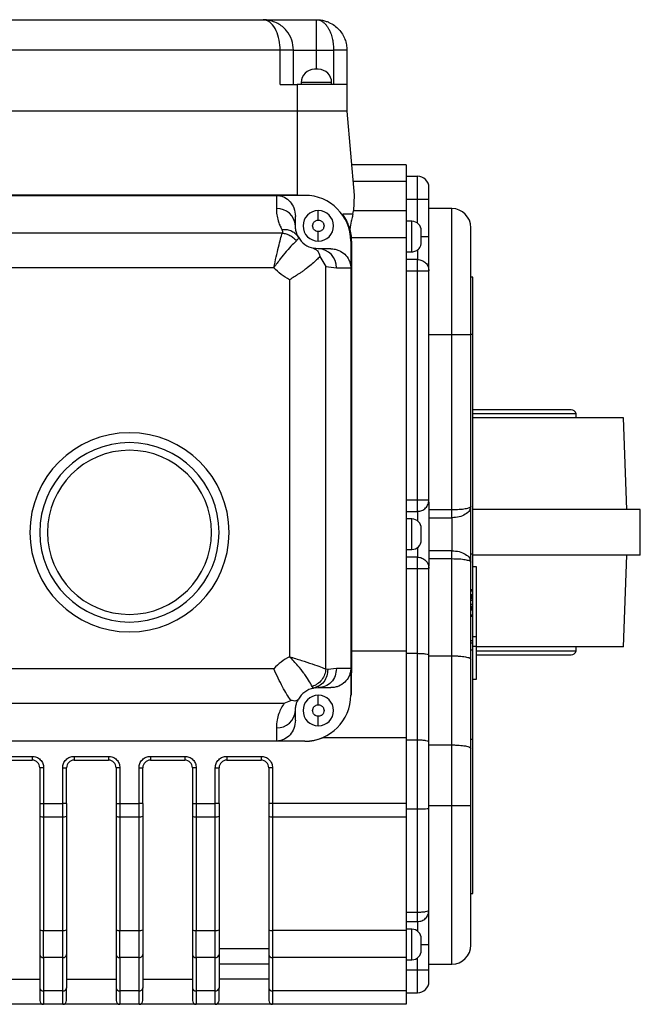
# Model space of a CAD drawing. Header units: millimetres. Extents: x 183 to 1403, y 24 to 1305.
# Tile 2 of 31: x 604 to 767, y 24 to 282. Entities that reach past the tile are written whole.
import ezdxf

# ---------------------------------------------------------------- set-up
doc = ezdxf.new("R2010")
doc.units = ezdxf.units.MM

msp = doc.modelspace()

# ---------------------------------------------------------------- linework, layer by layer
at = {"color": 7, "linetype": 'Continuous', "lineweight": 25}
for p, q in [((598.17, 281.75), (668.19, 281.75)), ((668.68, 281.7), (668.19, 281.75)), ((668.19, 281.75), (669.07, 281.7)), ((669.07, 281.7), (668.68, 281.7)), ((672.68, 273.75), (593.68, 273.75)), ((672.68, 264.75), (672.68, 273.75)), ((676.18, 264.75), (676.18, 273.75)), ((676.18, 273.75), (682.18, 273.75)), ((682.18, 273.75), (686.68, 273.75)), ((686.68, 273.75), (686.68, 264.75)), ((690.18, 273.75), (690.18, 264.75)), ((672.68, 264.75), (677.18, 264.75)), ((677.18, 264.75), (677.18, 257.75)), ((690.18, 264.75), (677.18, 264.75)), ((678.18, 265.25), (678.18, 264.75)), ((686.18, 265.25), (678.18, 265.25)), ((686.18, 264.75), (686.18, 265.25)), ((690.18, 264.75), (690.18, 257.75)), ((677.18, 257.75), (589.18, 257.75)), ((677.18, 257.75), (677.18, 235.77)), ((690.18, 257.75), (677.18, 257.75)), ((690.18, 257.75), (692.11, 235.75)), ((705.68, 243.75), (691.41, 243.75)), ((705.68, 243.75), (705.68, 239.36)), ((705.68, 240.75), (708.68, 240.75)), ((708.68, 234.75), (708.68, 240.75)), ((705.68, 239.36), (691.79, 239.36)), ((705.68, 239.36), (705.68, 231.68)), ((677.18, 235.77), (587.67, 235.77)), ((594.68, 235.72), (671.68, 235.72)), ((671.68, 235.72), (671.68, 232.25)), ((679.18, 235.72), (671.68, 235.72)), ((677.18, 235.77), (679.18, 235.78)), ((679.18, 235.78), (679.18, 235.72)), ((692.11, 235.75), (691.91, 231.68)), ((705.68, 234.75), (708.68, 234.75)), ((708.68, 234.75), (711.68, 234.75)), ((711.68, 224.92), (711.68, 234.75)), ((717.68, 232.25), (711.68, 232.25)), ((676.68, 227.72), (676.68, 230.2)), ((682.68, 229.22), (682.68, 231.72)), ((691.74, 230.75), (689.08, 230.75)), ((691.74, 230.75), (691.91, 231.68)), ((705.68, 231.68), (691.91, 231.68)), ((705.68, 231.68), (705.68, 224.61)), ((707.18, 228.92), (705.68, 228.92)), ((707.18, 220.92), (707.18, 228.92)), ((673.18, 225.82), (592.61, 225.82)), ((677.48, 224.69), (677.13, 225.25)), ((677.13, 225.19), (677.47, 224.75)), ((677.47, 224.75), (677.46, 224.68)), ((682.68, 223.72), (682.68, 226.22)), ((690.98, 226.81), (691.34, 224.61)), ((705.68, 224.61), (691.34, 224.61)), ((705.68, 224.61), (705.68, 116.25)), ((691.18, 223.72), (691.18, 216.72)), ((691.37, 223.72), (691.18, 223.72)), ((691.37, 223.72), (691.37, 116.25)), ((682.68, 221.72), (681.44, 221.85)), ((685.92, 221.72), (682.68, 221.72)), ((683.11, 219.7), (684.65, 217.08)), ((705.68, 220.92), (707.18, 220.92)), ((671.03, 216.76), (595.34, 216.76)), ((684.65, 111.61), (684.65, 217.08)), ((684.65, 217.08), (687.44, 216.72)), ((708.68, 218.92), (705.68, 218.92)), ((708.68, 215.92), (708.68, 218.04)), ((687.44, 216.72), (691.18, 216.72)), ((691.18, 216.72), (691.18, 111.72)), ((705.68, 215.92), (708.68, 215.92)), ((708.68, 155.92), (708.68, 215.92)), ((711.68, 155.92), (711.68, 215.92)), ((723.18, 214.25), (722.68, 214.25)), ((723.18, 199.25), (723.18, 214.25)), ((675.14, 213.61), (675.14, 114.83)), ((711.68, 199.25), (717.68, 199.25)), ((717.68, 153.4), (717.68, 199.25)), ((717.68, 199.25), (722.68, 199.25)), ((722.68, 154.2), (722.68, 199.25)), ((723.18, 199.25), (722.68, 199.25)), ((723.18, 141.83), (723.18, 199.25)), ((748.93, 179.5), (723.18, 179.5)), ((750.28, 178.5), (723.18, 178.5)), ((750.28, 177.42), (750.28, 178.5)), ((762.68, 177.42), (723.18, 177.42)), ((763.59, 153.42), (762.68, 177.42)), ((705.68, 155.92), (708.68, 155.92)), ((711.68, 155.31), (711.68, 155.92)), ((711.68, 155.31), (711.68, 153.4)), ((705.68, 152.92), (708.68, 152.92)), ((708.68, 152.92), (708.68, 153.82)), ((711.68, 153.4), (717.68, 153.4)), ((711.68, 153.4), (711.68, 151.24)), ((722.68, 154.2), (722.52, 153.75)), ((722.6, 154.14), (722.68, 154.2)), ((722.62, 154.03), (722.63, 154.14)), ((767.08, 153.42), (723.18, 153.42)), ((767.08, 141.42), (767.08, 153.42)), ((707.18, 150.92), (705.68, 150.92)), ((711.68, 151.24), (717.68, 151.24)), ((711.68, 151.24), (711.68, 142.6)), ((717.68, 151.24), (717.68, 142.6)), ((705.68, 142.92), (707.18, 142.92)), ((711.68, 142.6), (711.68, 140.44)), ((717.68, 142.6), (711.68, 142.6)), ((708.68, 140.92), (705.68, 140.92)), ((708.68, 137.92), (708.68, 140.01)), ((711.68, 140.44), (711.68, 138.53)), ((717.68, 140.44), (711.68, 140.44)), ((717.68, 115.06), (717.68, 140.44)), ((722.52, 140.1), (722.68, 139.64)), ((722.63, 139.7), (722.62, 139.81)), ((722.68, 139.64), (722.64, 139.7)), ((722.68, 141.83), (723.18, 141.83)), ((722.68, 114.18), (722.68, 139.64)), ((723.18, 132.44), (723.18, 141.83)), ((767.08, 141.42), (723.18, 141.42)), ((762.68, 117.42), (763.59, 141.42)), ((705.68, 137.92), (708.68, 137.92)), ((708.68, 115.72), (708.68, 137.92)), ((711.68, 137.92), (711.68, 138.53)), ((711.68, 115.19), (711.68, 137.92)), ((724.18, 138.42), (723.18, 138.42)), ((724.18, 120.09), (724.18, 138.42)), ((722.68, 132.44), (723.18, 132.44)), ((722.68, 132.13), (723.18, 132.13)), ((723.18, 132.13), (723.18, 132.44)), ((723.18, 131.1), (723.18, 132.13)), ((722.68, 131.1), (723.18, 131.1)), ((722.68, 130.85), (723.18, 130.85)), ((722.68, 130.6), (723.18, 130.6)), ((722.68, 130.35), (723.18, 130.35)), ((722.68, 130.1), (723.18, 130.1)), ((723.18, 129.6), (722.68, 129.6)), ((723.18, 130.85), (723.18, 131.1)), ((723.18, 130.6), (723.18, 130.85)), ((723.18, 130.35), (723.18, 130.6)), ((723.18, 130.1), (723.18, 130.35)), ((723.18, 129.6), (723.18, 130.1)), ((723.18, 128.6), (723.18, 129.6)), ((722.68, 128.6), (723.18, 128.6)), ((722.68, 128.1), (723.18, 128.1)), ((722.68, 127.85), (723.18, 127.85)), ((722.68, 127.6), (723.18, 127.6)), ((722.68, 127.35), (723.18, 127.35)), ((722.68, 127.1), (723.18, 127.1)), ((723.18, 128.1), (723.18, 128.6)), ((723.18, 127.85), (723.18, 128.1)), ((723.18, 127.6), (723.18, 127.85)), ((723.18, 127.35), (723.18, 127.6)), ((723.18, 127.1), (723.18, 127.35)), ((723.18, 125.71), (723.18, 127.1)), ((723.18, 125.71), (722.68, 125.71)), ((723.18, 125.4), (722.68, 125.4)), ((723.18, 125.4), (723.18, 125.71)), ((723.18, 119.08), (723.18, 125.4)), ((722.68, 119.08), (723.18, 119.08)), ((723.18, 120.09), (724.18, 120.09)), ((723.18, 118.51), (723.18, 119.08)), ((724.18, 117.49), (724.18, 120.09)), ((691.37, 116.25), (691.3, 104.72)), ((705.68, 116.25), (691.37, 116.25)), ((705.68, 116.25), (705.68, 93.58)), ((722.68, 118.51), (723.18, 118.51)), ((722.68, 116.59), (723.18, 116.59)), ((723.18, 116.59), (723.18, 118.51)), ((724.18, 117.49), (723.18, 117.49)), ((723.18, 93.19), (723.18, 116.59)), ((724.18, 108.92), (724.18, 117.49)), ((762.68, 117.42), (724.18, 117.42)), ((724.18, 116.34), (750.28, 116.34)), ((750.28, 116.34), (750.28, 117.42)), ((705.68, 115.72), (708.68, 115.72)), ((708.68, 93.05), (708.68, 115.72)), ((711.68, 92.52), (711.68, 115.19)), ((711.68, 115.06), (717.68, 115.06)), ((717.68, 91.71), (717.68, 115.06)), ((722.68, 90.82), (722.68, 114.18)), ((724.18, 115.34), (748.93, 115.34)), ((671.03, 111.68), (595.34, 111.68)), ((685.16, 111.48), (684.65, 111.61)), ((687.44, 111.72), (685.16, 111.48)), ((691.18, 111.72), (687.44, 111.72)), ((691.18, 111.72), (691.18, 104.72)), ((723.18, 108.92), (724.18, 108.92)), ((681.28, 106.56), (682.17, 106.81)), ((681.44, 106.59), (681.4, 106.63)), ((682.09, 106.85), (681.44, 106.59)), ((681.44, 106.59), (681.53, 106.6)), ((681.88, 106.64), (682.68, 106.72)), ((682.18, 106.95), (682.18, 106.79)), ((682.68, 106.72), (685.92, 106.72)), ((673.76, 102.62), (675.45, 103.39)), ((682.68, 102.22), (682.68, 104.72)), ((691.3, 104.72), (691.18, 104.72)), ((592.61, 102.62), (673.76, 102.62)), ((676.68, 98.24), (676.68, 100.72)), ((682.68, 96.72), (682.68, 99.22)), ((671.68, 96.19), (671.68, 92.72)), ((705.68, 93.58), (683.78, 93.58)), ((705.68, 93.58), (705.68, 76.33)), ((705.68, 93.05), (708.68, 93.05)), ((708.68, 74.85), (708.68, 93.05)), ((722.68, 93.19), (723.18, 93.19)), ((723.18, 52.75), (723.18, 93.19)), ((679.18, 92.67), (587.18, 92.67)), ((671.68, 92.72), (594.68, 92.72)), ((679.18, 92.72), (671.68, 92.72)), ((679.18, 92.67), (679.18, 92.72)), ((711.68, 75.11), (711.68, 92.52)), ((711.68, 91.71), (717.68, 91.71)), ((717.68, 75.75), (717.68, 91.71)), ((722.68, 75.75), (722.68, 90.82)), ((598.68, 88.72), (607.68, 88.72)), ((607.68, 88.72), (607.68, 87.72)), ((618.68, 88.72), (627.68, 88.72)), ((618.68, 88.72), (618.68, 87.72)), ((627.68, 88.72), (627.68, 87.72)), ((638.68, 88.72), (647.68, 88.72)), ((638.68, 88.72), (638.68, 87.72)), ((647.68, 88.72), (647.68, 87.72)), ((658.68, 88.72), (667.68, 88.72)), ((658.68, 88.72), (658.68, 87.72)), ((667.68, 88.72), (667.68, 87.72)), ((598.68, 87.72), (607.68, 87.72)), ((609.68, 85.72), (609.68, 76.33)), ((610.68, 85.72), (609.68, 85.72)), ((610.68, 85.72), (610.68, 76.33)), ((615.68, 76.33), (615.68, 85.72)), ((615.68, 85.72), (616.68, 85.72)), ((616.68, 76.33), (616.68, 85.72)), ((618.68, 87.72), (627.68, 87.72)), ((629.68, 85.72), (629.68, 76.33)), ((630.68, 85.72), (629.68, 85.72)), ((630.68, 85.72), (630.68, 76.33)), ((635.68, 76.33), (635.68, 85.72)), ((635.68, 85.72), (636.68, 85.72)), ((636.68, 76.33), (636.68, 85.72)), ((638.68, 87.72), (647.68, 87.72)), ((649.68, 85.72), (649.68, 76.33)), ((650.68, 85.72), (649.68, 85.72)), ((650.68, 85.72), (650.68, 76.33)), ((655.68, 76.33), (655.68, 85.72)), ((655.68, 85.72), (656.68, 85.72)), ((656.68, 76.33), (656.68, 85.72)), ((658.68, 87.72), (667.68, 87.72)), ((669.68, 85.72), (669.68, 76.33)), ((670.68, 85.72), (669.68, 85.72)), ((670.68, 85.72), (670.68, 76.33)), ((609.68, 76.33), (610.68, 76.33)), ((609.68, 76.33), (609.68, 73.03)), ((610.68, 76.33), (615.68, 76.33)), ((610.68, 76.33), (610.68, 72.86)), ((616.68, 76.33), (615.68, 76.33)), ((615.68, 72.86), (615.68, 76.33)), ((616.68, 76.33), (616.68, 73.03)), ((629.68, 76.33), (630.68, 76.33)), ((629.68, 76.33), (629.68, 73.03)), ((630.68, 76.33), (635.68, 76.33)), ((630.68, 76.33), (630.68, 72.86)), ((636.68, 76.33), (635.68, 76.33)), ((635.68, 72.86), (635.68, 76.33)), ((636.68, 76.33), (636.68, 73.03)), ((649.68, 76.33), (650.68, 76.33)), ((649.68, 76.33), (649.68, 73.03)), ((650.68, 76.33), (655.68, 76.33)), ((650.68, 76.33), (650.68, 72.86)), ((656.68, 76.33), (655.68, 76.33)), ((655.68, 72.86), (655.68, 76.33)), ((656.68, 76.33), (656.68, 73.03)), ((670.68, 76.33), (669.68, 76.33)), ((669.68, 76.33), (669.68, 73.03)), ((705.68, 76.33), (670.68, 76.33)), ((670.68, 76.33), (670.68, 72.86)), ((705.68, 76.33), (705.68, 72.86)), ((708.68, 74.85), (705.68, 74.85)), ((708.68, 47.9), (708.68, 74.85)), ((717.68, 75.75), (711.68, 75.75)), ((711.68, 48.42), (711.68, 75.11)), ((722.68, 75.75), (717.68, 75.75)), ((609.68, 73.03), (609.68, 43.28)), ((610.68, 72.86), (615.68, 72.86)), ((610.68, 72.86), (610.68, 43.11)), ((615.68, 43.11), (615.68, 72.86)), ((616.68, 73.03), (616.68, 43.28)), ((629.68, 73.03), (629.68, 43.28)), ((630.68, 72.86), (635.68, 72.86)), ((630.68, 72.86), (630.68, 43.11)), ((635.68, 43.11), (635.68, 72.86)), ((636.68, 73.03), (636.68, 43.28)), ((649.68, 73.03), (649.68, 43.28)), ((650.68, 72.86), (655.68, 72.86)), ((650.68, 72.86), (650.68, 43.11)), ((655.68, 43.11), (655.68, 72.86)), ((656.68, 73.03), (656.68, 43.28)), ((669.68, 73.03), (669.68, 43.28)), ((670.68, 72.86), (705.68, 72.86)), ((670.68, 72.86), (670.68, 43.11)), ((705.68, 72.86), (705.68, 43.11)), ((722.68, 52.75), (723.18, 52.75)), ((705.68, 47.9), (708.68, 47.9)), ((705.68, 45.42), (708.68, 45.42)), ((708.68, 45.42), (708.68, 46.12)), ((610.68, 43.11), (615.68, 43.11)), ((610.68, 36), (610.68, 43.11)), ((615.68, 36), (615.68, 43.11)), ((630.68, 43.11), (635.68, 43.11)), ((630.68, 36), (630.68, 43.11)), ((635.68, 36), (635.68, 43.11)), ((650.68, 43.11), (655.68, 43.11)), ((650.68, 36), (650.68, 43.11)), ((655.68, 36), (655.68, 43.11)), ((705.68, 43.11), (670.68, 43.11)), ((670.68, 43.11), (670.68, 36)), ((707.18, 43.42), (705.68, 43.42)), ((705.68, 43.11), (705.68, 36)), ((711.68, 32.75), (711.68, 39.42)), ((609.68, 36.76), (609.68, 28.02)), ((616.68, 36.76), (616.68, 28.02)), ((629.68, 36.76), (629.68, 28.02)), ((636.68, 36.76), (636.68, 28.02)), ((649.68, 36.76), (649.68, 28.02)), ((656.68, 38.41), (669.68, 38.41)), ((656.68, 36.76), (656.68, 28.02)), ((669.68, 36.76), (669.68, 28.02)), ((615.68, 36), (610.68, 36)), ((610.68, 36), (610.68, 27.26)), ((615.68, 27.26), (615.68, 36)), ((635.68, 36), (630.68, 36)), ((630.68, 36), (630.68, 27.26)), ((635.68, 27.26), (635.68, 36)), ((655.68, 36), (650.68, 36)), ((650.68, 36), (650.68, 27.26)), ((655.68, 27.26), (655.68, 36)), ((656.68, 34.38), (669.68, 34.38)), ((705.68, 36), (670.68, 36)), ((670.68, 36), (670.68, 27.26)), ((705.68, 36), (705.68, 27.26)), ((705.68, 35.42), (707.18, 35.42)), ((711.68, 34.25), (717.68, 34.25)), ((705.68, 32.75), (708.68, 32.75)), ((708.68, 32.75), (711.68, 32.75)), ((708.68, 26.75), (708.68, 32.75)), ((596.68, 30.38), (609.68, 30.38)), ((616.68, 30.38), (629.68, 30.38)), ((636.68, 30.38), (649.68, 30.38)), ((669.68, 30.38), (656.68, 30.38)), ((615.68, 27.26), (610.68, 27.26)), ((610.68, 27.26), (610.68, 23.75)), ((615.68, 23.75), (615.68, 27.26)), ((635.68, 27.26), (630.68, 27.26)), ((630.68, 27.26), (630.68, 23.75)), ((635.68, 23.75), (635.68, 27.26)), ((655.68, 27.26), (650.68, 27.26)), ((650.68, 27.26), (650.68, 23.75)), ((655.68, 23.75), (655.68, 27.26)), ((705.68, 27.26), (670.68, 27.26)), ((670.68, 27.26), (670.68, 23.75)), ((705.68, 27.26), (705.68, 23.75)), ((705.68, 26.75), (708.68, 26.75)), ((610.68, 23.75), (595.68, 23.75)), ((615.68, 23.75), (610.68, 23.75)), ((630.68, 23.75), (615.68, 23.75)), ((635.68, 23.75), (630.68, 23.75)), ((650.68, 23.75), (635.68, 23.75)), ((655.68, 23.75), (650.68, 23.75)), ((670.68, 23.75), (655.68, 23.75)), ((705.68, 23.75), (670.68, 23.75))]:
    msp.add_line(p, q, dxfattribs=at)
at = {"color": 8, "linetype": 'Continuous', "lineweight": 25}
for p, q in [((682.18, 268.75), (682.18, 273.75)), ((708.68, 228.42), (708.68, 234.75)), ((717.68, 199.25), (717.68, 232.25)), ((709.69, 224.92), (711.68, 224.92)), ((708.68, 221.43), (708.68, 218.92)), ((708.68, 152.92), (708.68, 150.42)), ((707.18, 146.92), (707.18, 150.92)), ((707.18, 142.92), (707.18, 146.92)), ((708.68, 143.42), (708.68, 140.92)), ((681.4, 106.63), (681.08, 107.01)), ((717.68, 34.25), (717.68, 75.75)), ((708.68, 45.42), (708.68, 42.92)), ((707.18, 39.42), (707.18, 43.42)), ((707.18, 35.42), (707.18, 39.42)), ((709.69, 39.42), (711.68, 39.42)), ((708.68, 32.75), (708.68, 35.92))]:
    msp.add_line(p, q, dxfattribs=at)
at = {"color": 7, "linetype": 'Continuous', "lineweight": 25}
for centre, radius, start, end in [((681.68, 265.25), 3.5, 90, 180), ((682.68, 265.25), 3.5, 0, 90), ((708.68, 237.75), 3, 0, 90), ((679.18, 223.72), 12, 0, 90), ((671.9, 227.47), 4.78, 2.9521, 92.6753), ((717.68, 227.25), 5, 0, 90), ((682.68, 227.72), 4, 90, 270), ((682.68, 227.72), 4, 270, 90), ((707.18, 226.42), 2.5, 0, 90), ((682.68, 227.72), 6, 209.6645, 258.0324), ((679.18, 223.72), 12.19, 0, 4.1762), ((682.56, 216.84), 4.88, 358.5991, 88.5269), ((748.93, 178.09), 1.41, 16.9423, 90), ((633.18, 147.42), 26.1, 0, 180), ((633.18, 147.42), 23.5, 0, 180), ((633.18, 147.42), 21.5, 0, 180), ((707.18, 148.42), 2.5, 0, 90), ((633.18, 147.42), 26.1, 180, 0), ((633.18, 147.42), 23.5, 180, 0), ((633.18, 147.42), 21.5, 180, 0), ((707.18, 145.42), 2.5, 270, 0), ((748.93, 116.75), 1.41, 270, 343.0577), ((682.68, 100.72), 6, 101.9676, 150.3355), ((682.68, 100.72), 4, 90, 270), ((679.18, 104.72), 12, 270, 0), ((682.68, 100.72), 4, 270, 90), ((671.9, 100.97), 4.78, 267.3247, 357.0479), ((679.18, 104.72), 12.05, 270, 292.428), ((607.68, 85.72), 2, 0, 90), ((618.68, 85.72), 2, 90, 180), ((627.68, 85.72), 2, 0, 90), ((638.68, 85.72), 2, 90, 180), ((647.68, 85.72), 2, 0, 90), ((658.68, 85.72), 2, 90, 180), ((667.68, 85.72), 2, 0, 90), ((610.44, 74.43), 1.59, 241.5184, 278.7795), ((615.92, 74.43), 1.59, 261.2205, 298.4816), ((630.44, 74.43), 1.59, 241.5184, 278.7795), ((635.92, 74.43), 1.59, 261.2205, 298.4816), ((650.44, 74.43), 1.59, 241.5184, 278.7795), ((655.92, 74.43), 1.59, 261.2205, 298.4816), ((670.44, 74.43), 1.59, 241.5184, 278.7795), ((610.44, 44.68), 1.59, 241.5184, 278.7795), ((615.92, 44.68), 1.59, 261.2205, 298.4816), ((630.44, 44.68), 1.59, 241.5184, 278.7795), ((635.92, 44.68), 1.59, 261.2205, 298.4816), ((650.44, 44.68), 1.59, 241.5184, 278.7795), ((655.92, 44.68), 1.59, 261.2205, 298.4816), ((670.44, 44.68), 1.59, 241.5184, 278.7795), ((707.18, 40.92), 2.5, 0, 90), ((717.68, 39.25), 5, 270, 0), ((610.58, 36.9), 0.907, 188.5517, 276.5409), ((615.78, 36.9), 0.907, 263.4591, 351.4483), ((630.58, 36.9), 0.907, 188.5517, 276.5409), ((635.78, 36.9), 0.907, 263.4591, 351.4483), ((650.58, 36.9), 0.907, 188.5517, 276.5409), ((655.78, 36.9), 0.907, 263.4591, 351.4483), ((670.58, 36.9), 0.907, 188.5517, 276.5409), ((707.18, 37.92), 2.5, 270, 0), ((708.68, 29.75), 3, 270, 360), ((610.58, 28.16), 0.907, 188.5517, 276.5409), ((615.78, 28.16), 0.907, 263.4591, 351.4483), ((630.58, 28.16), 0.907, 188.5517, 276.5409), ((635.78, 28.16), 0.907, 263.4591, 351.4483), ((650.58, 28.16), 0.907, 188.5517, 276.5409), ((655.78, 28.16), 0.907, 263.4591, 351.4483), ((670.58, 28.16), 0.907, 188.5517, 276.5409), ((610.68, 24.75), 1, 180, 270), ((615.68, 24.75), 1, 270, 0), ((630.68, 24.75), 1, 180, 270), ((635.68, 24.75), 1, 270, 0), ((650.68, 24.75), 1, 180, 270), ((655.68, 24.75), 1, 270, 0), ((670.68, 24.75), 1, 180, 270)]:
    msp.add_arc(centre, radius, start, end, dxfattribs=at)
for points, knots in [([(668.19, 281.75), (668.26, 281.75), (668.42, 281.75), (669.25, 281.75), (670.58, 281.75), (672.4, 281.75), (674.6, 281.75), (677.07, 281.75), (679.62, 281.75), (681.34, 281.75), (682.18, 281.75)], [0, 0, 0, 0, 0.116899, 0.240476, 0.368942, 0.5, 0.631058, 0.759524, 0.883101, 1, 1, 1, 1]), ([(672.68, 273.75), (672.63, 274.66), (672.52, 276.55), (671.66, 279.07), (670.35, 281.03), (669.25, 281.47), (668.68, 281.7)], [0, 0, 0, 0, 0.2189, 0.454221, 0.716106, 1, 1, 1, 1]), ([(676.18, 273.75), (676.09, 274.66), (675.9, 276.55), (674.37, 279.07), (672.04, 281.03), (670.09, 281.47), (669.07, 281.7)], [0, 0, 0, 0, 0.218903, 0.454223, 0.716106, 1, 1, 1, 1]), ([(682.18, 281.75), (682.53, 281.71), (683.15, 281.64), (683.96, 281.14), (684.57, 280.56), (685.07, 279.92), (685.56, 279.08), (686.03, 278), (686.4, 276.64), (686.64, 275.21), (686.67, 274.23), (686.68, 273.75)], [0, 0, 0, 0, 0.1578697, 0.2830115, 0.3777312, 0.4657629, 0.5472231, 0.6687337, 0.7827442, 0.8924843, 1, 1, 1, 1]), ([(682.18, 281.75), (682.61, 281.73), (683.41, 281.69), (684.5, 281.43), (685.67, 280.99), (686.88, 280.29), (688.08, 279.23), (689.02, 278), (689.69, 276.64), (690.1, 275.21), (690.16, 274.23), (690.18, 273.75)], [0, 0, 0, 0, 0.108955, 0.203367, 0.283244, 0.42271, 0.547224, 0.668746, 0.782745, 0.892471, 1, 1, 1, 1]), ([(682.68, 268.75), (682.67, 268.75), (682.66, 268.75), (682.6, 268.75), (682.54, 268.75), (682.46, 268.75), (682.34, 268.75), (682.18, 268.75), (682.02, 268.75), (681.91, 268.75), (681.83, 268.75), (681.76, 268.75), (681.7, 268.75), (681.69, 268.75), (681.68, 268.75)], [0, 0, 0, 0, 0.119721, 0.185032, 0.25, 0.31531, 0.380279, 0.5, 0.619721, 0.685032, 0.75, 0.81531, 0.880279, 1, 1, 1, 1]), ([(711.68, 234.75), (711.68, 235.13), (711.68, 235.71), (711.68, 236.41), (711.68, 236.89), (711.68, 237.27), (711.68, 237.65), (711.68, 237.71), (711.68, 237.75)], [0, 0, 0, 0, 0.239443, 0.369779, 0.5, 0.630336, 0.760557, 1, 1, 1, 1]), ([(671.68, 235.72), (672.08, 235.69), (672.81, 235.65), (674.08, 235.12), (675.36, 234.12), (676.45, 232.35), (676.6, 230.96), (676.68, 230.2)], [0, 0, 0, 0, 0.143224, 0.266426, 0.494031, 0.72657, 1, 1, 1, 1]), ([(671.68, 232.25), (671.7, 231.72), (671.75, 230.65), (672.08, 229.21), (672.53, 227.92), (672.93, 227.17), (673.12, 226.81)], [0, 0, 0, 0, 0.292716, 0.580251, 0.794158, 1, 1, 1, 1]), ([(690.98, 226.81), (690.83, 227.29), (690.53, 228.25), (689.89, 229.55), (689.36, 230.34), (689.08, 230.75)], [0, 0, 0, 0, 0.330071, 0.657872, 1, 1, 1, 1]), ([(691.74, 230.75), (691.7, 230.57), (691.55, 229.99), (691.25, 228.72), (691.08, 227.53), (690.98, 226.81)], [0, 0, 0, 0, 0.155613, 0.493895, 1, 1, 1, 1]), ([(677.47, 224.75), (677.4, 224.87), (677.26, 225.14), (677.08, 225.55), (676.92, 226.01), (676.8, 226.5), (676.7, 227.08), (676.69, 227.49), (676.68, 227.72)], [0, 0, 0, 0, 0.126935, 0.26608, 0.417442, 0.589196, 0.766602, 1, 1, 1, 1]), ([(682.68, 226.22), (682.49, 226.24), (682.2, 226.27), (681.85, 226.46), (681.61, 226.65), (681.42, 226.89), (681.24, 227.24), (681.15, 227.72), (681.24, 228.2), (681.42, 228.55), (681.61, 228.79), (681.85, 228.98), (682.2, 229.17), (682.49, 229.2), (682.68, 229.22)], [0, 0, 0, 0, 0.119721, 0.184918, 0.25, 0.315196, 0.380279, 0.5, 0.619721, 0.684918, 0.75, 0.815196, 0.880279, 1, 1, 1, 1]), ([(682.68, 229.22), (682.87, 229.2), (683.16, 229.17), (683.51, 228.98), (683.75, 228.79), (683.94, 228.55), (684.13, 228.2), (684.22, 227.72), (684.13, 227.24), (683.94, 226.89), (683.75, 226.65), (683.51, 226.46), (683.16, 226.27), (682.87, 226.24), (682.68, 226.22)], [0, 0, 0, 0, 0.119721, 0.184918, 0.25, 0.315196, 0.380279, 0.5, 0.619721, 0.684918, 0.75, 0.815196, 0.880279, 1, 1, 1, 1]), ([(722.68, 199.25), (722.68, 200.96), (722.68, 204.47), (722.68, 208.79), (722.68, 212.15), (722.68, 214.61), (722.68, 216.94), (722.68, 219.8), (722.68, 222.23), (722.68, 224.16), (722.68, 225.68), (722.68, 226.97), (722.68, 227.16), (722.68, 227.25)], [0, 0, 0, 0, 0.116457, 0.23989, 0.304261, 0.368619, 0.43436, 0.500088, 0.631381, 0.695751, 0.76011, 0.883543, 1, 1, 1, 1]), ([(671.03, 216.76), (671.24, 217.71), (671.65, 219.61), (672.26, 222.2), (672.81, 224.41), (673.06, 225.35), (673.18, 225.82)], [0, 0, 0, 0, 0.252989, 0.504112, 0.753236, 1, 1, 1, 1]), ([(673.12, 226.81), (673.2, 226.64), (673.35, 226.31), (673.24, 225.98), (673.18, 225.82)], [0, 0, 0, 0, 0.516896, 1, 1, 1, 1]), ([(673.18, 225.82), (673.53, 225.77), (674.24, 225.66), (675.25, 225.24), (676.19, 224.63), (676.69, 224.1), (676.94, 223.83)], [0, 0, 0, 0, 0.242226, 0.493558, 0.748228, 1, 1, 1, 1]), ([(709.68, 223.42), (709.68, 223.44), (709.68, 223.47), (709.68, 223.66), (709.68, 223.85), (709.68, 224.09), (709.68, 224.44), (709.68, 224.92), (709.68, 225.4), (709.68, 225.75), (709.68, 225.99), (709.68, 226.18), (709.68, 226.37), (709.68, 226.4), (709.68, 226.42)], [0, 0, 0, 0, 0.119721, 0.184918, 0.25, 0.315196, 0.380279, 0.5, 0.619721, 0.684918, 0.75, 0.815196, 0.880279, 1, 1, 1, 1]), ([(711.68, 215.92), (711.68, 215.95), (711.68, 216.02), (711.68, 216.55), (711.68, 217.39), (711.68, 218.52), (711.68, 219.88), (711.68, 221.45), (711.68, 223.16), (711.68, 224.34), (711.68, 224.92)], [0, 0, 0, 0, 0.1237874, 0.25, 0.3762126, 0.5, 0.6237874, 0.75, 0.8762126, 1, 1, 1, 1]), ([(676.94, 223.83), (676.6, 223.5), (675.91, 222.84), (674.86, 221.7), (673.81, 220.47), (672.67, 219.08), (671.59, 217.55), (671.03, 216.76)], [0, 0, 0, 0, 0.246706, 0.495267, 0.509825, 0.746361, 1, 1, 1, 1]), ([(707.18, 220.92), (707.54, 220.96), (708.27, 221.06), (709.11, 221.73), (709.6, 222.57), (709.66, 223.14), (709.68, 223.42)], [0, 0, 0, 0, 0.270261, 0.562429, 0.789736, 1, 1, 1, 1]), ([(683.11, 219.7), (682.82, 219.4), (682.21, 218.78), (681.08, 217.77), (679.97, 216.87), (678.99, 216.13), (678.26, 215.61), (677.02, 214.76), (675.96, 214.11), (675.14, 213.61)], [0, 0, 0, 0, 0.149452, 0.308634, 0.486204, 0.579435, 0.663967, 0.739803, 1, 1, 1, 1]), ([(681.44, 221.85), (681.8, 221.72), (682.53, 221.44), (682.92, 220.28), (683.11, 219.7)], [0, 0, 0, 0, 0.497997, 1, 1, 1, 1]), ([(685.92, 221.72), (686.32, 221.7), (687.05, 221.66), (688.34, 221.23), (689.69, 220.37), (690.63, 219.08), (691.11, 217.83), (691.16, 217.11), (691.18, 216.72)], [0, 0, 0, 0, 0.14557, 0.272518, 0.503387, 0.731727, 0.856063, 1, 1, 1, 1]), ([(722.68, 139.64), (722.68, 140.13), (722.68, 141.13), (722.68, 142.91), (722.68, 144.86), (722.68, 146.92), (722.68, 148.98), (722.68, 150.93), (722.68, 152.7), (722.68, 153.71), (722.68, 154.2)], [0, 0, 0, 0, 0.117822, 0.241589, 0.369661, 0.5, 0.630339, 0.758411, 0.882178, 1, 1, 1, 1]), ([(709.68, 145.42), (709.68, 145.44), (709.68, 145.49), (709.68, 145.78), (709.68, 146.09), (709.68, 146.27), (709.68, 146.38), (709.68, 146.56), (709.68, 146.93), (709.68, 147.4), (709.68, 147.75), (709.68, 147.91), (709.68, 147.99), (709.68, 148.13), (709.68, 148.3), (709.68, 148.38), (709.68, 148.4), (709.68, 148.41), (709.68, 148.42), (709.68, 148.42), (709.68, 148.42)], [0, 0, 0, 0, 0.12471, 0.24942, 0.314644, 0.379754, 0.380816, 0.388673, 0.499673, 0.619445, 0.684669, 0.749779, 0.750965, 0.75953, 0.879607, 0.939792, 0.94285, 0.969766, 0.98881, 1, 1, 1, 1]), ([(675.14, 114.83), (676.2, 114.51), (678.3, 113.87), (681.12, 112.92), (683.41, 112.1), (684.24, 111.77), (684.65, 111.61)], [0, 0, 0, 0, 0.254506, 0.50848, 0.757515, 1, 1, 1, 1]), ([(681.08, 107.01), (680.88, 107.38), (680.49, 108.13), (679.57, 109.58), (678.52, 111.01), (677.29, 112.59), (675.9, 114.04), (675.14, 114.83)], [0, 0, 0, 0, 0.2427236, 0.4905062, 0.5326931, 0.7441973, 1, 1, 1, 1]), ([(708.68, 115.72), (709.07, 115.71), (709.65, 115.7), (710.35, 115.63), (710.97, 115.55), (711.55, 115.4), (711.64, 115.26), (711.68, 115.19)], [0, 0, 0, 0, 0.242385, 0.369683, 0.500824, 0.750546, 1, 1, 1, 1]), ([(717.68, 115.06), (718.01, 115.06), (718.67, 115.05), (719.93, 114.98), (721.32, 114.81), (722.46, 114.52), (722.61, 114.29), (722.68, 114.18)], [0, 0, 0, 0, 0.124693, 0.251142, 0.500792, 0.75053, 1, 1, 1, 1]), ([(675.45, 103.39), (675.11, 103.89), (674.44, 104.89), (673.3, 106.9), (672.14, 109.18), (671.4, 110.84), (671.03, 111.68)], [0, 0, 0, 0, 0.244003, 0.491821, 0.743951, 1, 1, 1, 1]), ([(684.65, 111.61), (684.58, 111.13), (684.42, 110.13), (683.62, 108.76), (682.49, 107.62), (681.54, 107.21), (681.08, 107.01)], [0, 0, 0, 0, 0.2400383, 0.4947761, 0.7523207, 1, 1, 1, 1]), ([(691.18, 111.72), (691.16, 111.33), (691.11, 110.61), (690.63, 109.36), (689.69, 108.07), (688.34, 107.21), (687.05, 106.78), (686.32, 106.74), (685.92, 106.72)], [0, 0, 0, 0, 0.143937, 0.268273, 0.496613, 0.727482, 0.85443, 1, 1, 1, 1]), ([(677.47, 103.69), (677.29, 103.49), (676.92, 103.08), (675.94, 103.29), (675.45, 103.39)], [0, 0, 0, 0, 0.496898, 1, 1, 1, 1]), ([(676.68, 100.72), (676.69, 100.95), (676.7, 101.36), (676.8, 101.93), (676.92, 102.43), (677.08, 102.88), (677.26, 103.3), (677.4, 103.56), (677.47, 103.69)], [0, 0, 0, 0, 0.232309, 0.408665, 0.579566, 0.732119, 0.87226, 1, 1, 1, 1]), ([(673.76, 102.62), (673.47, 102.19), (672.89, 101.31), (672.27, 99.85), (671.78, 98.13), (671.72, 96.88), (671.68, 96.19)], [0, 0, 0, 0, 0.2047825, 0.4216531, 0.6816744, 1, 1, 1, 1]), ([(682.68, 99.22), (682.49, 99.24), (682.2, 99.27), (681.85, 99.46), (681.61, 99.65), (681.42, 99.89), (681.24, 100.24), (681.15, 100.72), (681.24, 101.2), (681.42, 101.55), (681.61, 101.79), (681.85, 101.98), (682.2, 102.17), (682.49, 102.2), (682.68, 102.22)], [0, 0, 0, 0, 0.119721, 0.184918, 0.25, 0.315196, 0.380279, 0.5, 0.619721, 0.684918, 0.75, 0.815196, 0.880279, 1, 1, 1, 1]), ([(682.68, 102.22), (682.87, 102.2), (683.16, 102.17), (683.51, 101.98), (683.75, 101.79), (683.94, 101.55), (684.13, 101.2), (684.22, 100.72), (684.13, 100.24), (683.94, 99.89), (683.75, 99.65), (683.51, 99.46), (683.16, 99.27), (682.87, 99.24), (682.68, 99.22)], [0, 0, 0, 0, 0.119721, 0.184918, 0.25, 0.315196, 0.380279, 0.5, 0.619721, 0.684918, 0.75, 0.815196, 0.880279, 1, 1, 1, 1]), ([(676.68, 98.24), (676.6, 97.48), (676.45, 96.09), (675.36, 94.32), (674.08, 93.32), (672.81, 92.79), (672.08, 92.75), (671.68, 92.72)], [0, 0, 0, 0, 0.27343, 0.505969, 0.733574, 0.856776, 1, 1, 1, 1]), ([(708.68, 93.05), (709.07, 93.05), (709.65, 93.04), (710.35, 92.97), (710.97, 92.88), (711.55, 92.73), (711.64, 92.59), (711.68, 92.52)], [0, 0, 0, 0, 0.242385, 0.369683, 0.500824, 0.750546, 1, 1, 1, 1]), ([(717.68, 91.71), (718.01, 91.7), (718.67, 91.7), (719.93, 91.63), (721.32, 91.46), (722.46, 91.17), (722.61, 90.94), (722.68, 90.82)], [0, 0, 0, 0, 0.124693, 0.251142, 0.500792, 0.75053, 1, 1, 1, 1]), ([(607.68, 88.72), (608.06, 88.68), (608.64, 88.62), (609.34, 88.24), (609.82, 87.86), (610.21, 87.38), (610.58, 86.68), (610.64, 86.1), (610.68, 85.72)], [0, 0, 0, 0, 0.239443, 0.369664, 0.5, 0.630221, 0.760557, 1, 1, 1, 1]), ([(615.68, 85.72), (615.72, 86.1), (615.78, 86.68), (616.16, 87.38), (616.55, 87.86), (617.02, 88.24), (617.72, 88.62), (618.3, 88.68), (618.68, 88.72)], [0, 0, 0, 0, 0.239443, 0.369664, 0.5, 0.630221, 0.760557, 1, 1, 1, 1]), ([(627.68, 88.72), (628.06, 88.68), (628.64, 88.62), (629.34, 88.24), (629.82, 87.86), (630.21, 87.38), (630.58, 86.68), (630.64, 86.1), (630.68, 85.72)], [0, 0, 0, 0, 0.239443, 0.369664, 0.5, 0.630221, 0.760557, 1, 1, 1, 1]), ([(635.68, 85.72), (635.72, 86.1), (635.78, 86.68), (636.16, 87.38), (636.55, 87.86), (637.02, 88.24), (637.72, 88.62), (638.3, 88.68), (638.68, 88.72)], [0, 0, 0, 0, 0.239443, 0.369664, 0.5, 0.630221, 0.760557, 1, 1, 1, 1]), ([(647.68, 88.72), (648.06, 88.68), (648.64, 88.62), (649.34, 88.24), (649.82, 87.86), (650.21, 87.38), (650.58, 86.68), (650.64, 86.1), (650.68, 85.72)], [0, 0, 0, 0, 0.239443, 0.369664, 0.5, 0.630221, 0.760557, 1, 1, 1, 1]), ([(655.68, 85.72), (655.72, 86.1), (655.78, 86.68), (656.16, 87.38), (656.55, 87.86), (657.02, 88.24), (657.72, 88.62), (658.3, 88.68), (658.68, 88.72)], [0, 0, 0, 0, 0.239443, 0.369664, 0.5, 0.630221, 0.760557, 1, 1, 1, 1]), ([(667.68, 88.72), (668.06, 88.68), (668.64, 88.62), (669.34, 88.24), (669.82, 87.86), (670.21, 87.38), (670.58, 86.68), (670.64, 86.1), (670.68, 85.72)], [0, 0, 0, 0, 0.239443, 0.369664, 0.5, 0.630221, 0.760557, 1, 1, 1, 1]), ([(711.68, 75.11), (711.64, 75.07), (711.55, 75.01), (710.96, 74.93), (710.35, 74.89), (709.65, 74.85), (709.06, 74.85), (708.68, 74.85)], [0, 0, 0, 0, 0.249618, 0.499306, 0.630027, 0.757218, 1, 1, 1, 1]), ([(722.68, 39.25), (722.68, 39.3), (722.68, 39.41), (722.68, 40.28), (722.68, 41.61), (722.68, 43.28), (722.68, 45.16), (722.68, 47.37), (722.68, 49.89), (722.68, 52.69), (722.68, 55.72), (722.68, 58.93), (722.68, 62.6), (722.68, 66.74), (722.68, 71.25), (722.68, 74.27), (722.68, 75.75)], [0, 0, 0, 0, 0.077634, 0.157671, 0.239951, 0.304284, 0.368607, 0.434308, 0.5, 0.565701, 0.631393, 0.695725, 0.760049, 0.842337, 0.922372, 1, 1, 1, 1]), ([(711.68, 39.42), (711.68, 40), (711.68, 41.18), (711.68, 42.89), (711.68, 44.46), (711.68, 45.82), (711.68, 46.95), (711.68, 47.78), (711.68, 48.32), (711.68, 48.39), (711.68, 48.42)], [0, 0, 0, 0, 0.123787, 0.25, 0.376213, 0.5, 0.623787, 0.75, 0.876213, 1, 1, 1, 1]), ([(709.68, 37.92), (709.68, 37.94), (709.68, 37.99), (709.68, 38.28), (709.68, 38.59), (709.68, 38.77), (709.68, 38.88), (709.68, 39.06), (709.68, 39.43), (709.68, 39.9), (709.68, 40.25), (709.68, 40.41), (709.68, 40.49), (709.68, 40.63), (709.68, 40.8), (709.68, 40.88), (709.68, 40.9), (709.68, 40.91), (709.68, 40.92), (709.68, 40.92), (709.68, 40.92)], [0, 0, 0, 0, 0.12471, 0.24942, 0.314644, 0.379754, 0.380816, 0.388673, 0.499673, 0.619445, 0.684669, 0.749779, 0.750965, 0.75953, 0.879607, 0.939792, 0.94285, 0.969766, 0.98881, 1, 1, 1, 1]), ([(711.68, 29.75), (711.68, 29.79), (711.68, 29.82), (711.68, 29.97), (711.68, 30.13), (711.68, 30.37), (711.68, 30.92), (711.68, 31.44), (711.68, 32.01), (711.68, 32.29), (711.68, 32.44), (711.68, 32.62), (711.68, 32.71), (711.68, 32.75)], [0, 0, 0, 0, 0.239684, 0.242095, 0.259275, 0.499494, 0.506788, 0.759073, 0.879486, 0.88558, 0.939475, 0.977373, 1, 1, 1, 1]), ([(609.68, 28.02), (609.68, 27.54), (609.68, 26.55), (609.68, 25.53), (609.68, 24.87), (609.68, 24.79), (609.68, 24.75)], [0, 0, 0, 0, 0.248086, 0.5, 0.751914, 1, 1, 1, 1]), ([(616.68, 24.75), (616.68, 24.79), (616.68, 24.87), (616.68, 25.53), (616.68, 26.55), (616.68, 27.54), (616.68, 28.02)], [0, 0, 0, 0, 0.2480864, 0.5, 0.7519136, 1, 1, 1, 1]), ([(629.68, 28.02), (629.68, 27.54), (629.68, 26.55), (629.68, 25.53), (629.68, 24.87), (629.68, 24.79), (629.68, 24.75)], [0, 0, 0, 0, 0.248086, 0.5, 0.751914, 1, 1, 1, 1]), ([(636.68, 24.75), (636.68, 24.79), (636.68, 24.87), (636.68, 25.53), (636.68, 26.55), (636.68, 27.54), (636.68, 28.02)], [0, 0, 0, 0, 0.2480864, 0.5, 0.7519136, 1, 1, 1, 1]), ([(649.68, 28.02), (649.68, 27.54), (649.68, 26.55), (649.68, 25.53), (649.68, 24.87), (649.68, 24.79), (649.68, 24.75)], [0, 0, 0, 0, 0.248086, 0.5, 0.751914, 1, 1, 1, 1]), ([(656.68, 24.75), (656.68, 24.79), (656.68, 24.87), (656.68, 25.53), (656.68, 26.55), (656.68, 27.54), (656.68, 28.02)], [0, 0, 0, 0, 0.2480864, 0.5, 0.7519136, 1, 1, 1, 1]), ([(669.68, 28.02), (669.68, 27.54), (669.68, 26.55), (669.68, 25.53), (669.68, 24.87), (669.68, 24.79), (669.68, 24.75)], [0, 0, 0, 0, 0.248086, 0.5, 0.751914, 1, 1, 1, 1])]:
    msp.add_open_spline(points, degree=3, knots=knots, dxfattribs=at)
for points in [[(682.18, 273.75), (682.18, 274.8), (682.18, 276.89), (682.18, 279.54), (682.18, 281.39), (682.18, 281.63), (682.18, 281.75)], [(676.18, 273.75), (676.13, 273.75), (676.02, 273.75), (675.21, 273.75), (674.06, 273.75), (673.14, 273.75), (672.68, 273.75)], [(690.18, 273.75), (690.13, 273.75), (690.02, 273.75), (689.21, 273.75), (688.06, 273.75), (687.14, 273.75), (686.68, 273.75)], [(675.14, 213.61), (674.39, 214.05), (672.89, 214.93), (671.65, 216.15), (671.03, 216.76)], [(708.68, 218.04), (708.68, 218.17), (708.68, 218.43), (708.68, 218.71), (708.68, 218.89), (708.68, 218.91), (708.68, 218.92)], [(708.68, 218.92), (709.07, 218.87), (709.86, 218.78), (710.85, 218.09), (711.55, 217.1), (711.64, 216.31), (711.68, 215.92)], [(708.68, 215.92), (709.07, 215.92), (709.86, 215.92), (710.85, 215.92), (711.55, 215.92), (711.64, 215.92), (711.68, 215.92)], [(708.68, 155.92), (709.07, 155.92), (709.86, 155.92), (710.85, 155.92), (711.55, 155.92), (711.64, 155.92), (711.68, 155.92)], [(708.68, 152.92), (709.07, 152.96), (709.86, 153.05), (710.85, 153.75), (711.55, 154.74), (711.64, 155.52), (711.68, 155.92)], [(708.68, 153.82), (708.68, 153.97), (708.68, 154.26), (708.68, 154.78), (708.68, 155.34), (708.68, 155.72), (708.68, 155.92)], [(717.68, 151.24), (717.68, 151.38), (717.68, 151.68), (717.68, 152.22), (717.68, 152.79), (717.68, 153.19), (717.68, 153.4)], [(717.68, 140.44), (717.68, 140.64), (717.68, 141.05), (717.68, 141.62), (717.68, 142.16), (717.68, 142.45), (717.68, 142.6)], [(708.68, 140.01), (708.68, 140.15), (708.68, 140.41), (708.68, 140.69), (708.68, 140.87), (708.68, 140.91), (708.68, 140.92)], [(708.68, 140.92), (709.07, 140.88), (709.86, 140.79), (710.85, 140.09), (711.55, 139.1), (711.64, 138.32), (711.68, 137.92)], [(708.68, 137.92), (709.07, 137.92), (709.86, 137.92), (710.85, 137.92), (711.55, 137.92), (711.64, 137.92), (711.68, 137.92)], [(675.14, 114.83), (674.39, 114.39), (672.89, 113.51), (671.65, 112.29), (671.03, 111.68)], [(687.44, 111.72), (687.37, 111.06), (687.22, 109.75), (686.12, 108.1), (684.55, 106.95), (683.3, 106.79), (682.68, 106.72)], [(708.68, 47.9), (709.07, 47.91), (709.86, 47.92), (710.85, 48.04), (711.55, 48.21), (711.64, 48.35), (711.68, 48.42)], [(708.68, 45.42), (709.07, 45.46), (709.86, 45.55), (710.85, 46.25), (711.55, 47.24), (711.64, 48.03), (711.68, 48.42)], [(708.68, 46.12), (708.68, 46.37), (708.68, 46.87), (708.68, 47.56), (708.68, 47.9)], [(609.68, 43.28), (609.68, 42.03), (609.68, 39.52), (609.68, 37.68), (609.68, 36.76)], [(616.68, 43.28), (616.68, 42.03), (616.68, 39.52), (616.68, 37.68), (616.68, 36.76)], [(629.68, 43.28), (629.68, 42.03), (629.68, 39.52), (629.68, 37.68), (629.68, 36.76)], [(636.68, 43.28), (636.68, 42.03), (636.68, 39.52), (636.68, 37.68), (636.68, 36.76)], [(649.68, 43.28), (649.68, 42.03), (649.68, 39.52), (649.68, 37.68), (649.68, 36.76)], [(656.68, 43.28), (656.68, 42.03), (656.68, 39.52), (656.68, 37.68), (656.68, 36.76)], [(669.68, 43.28), (669.68, 42.03), (669.68, 39.52), (669.68, 37.68), (669.68, 36.76)]]:
    msp.add_open_spline(points, degree=3, dxfattribs=at)
at = {"color": 8, "linetype": 'Continuous', "lineweight": 25}
for points, knots in [([(673.12, 226.81), (673.59, 226.82), (674.51, 226.84), (675.77, 226.4), (676.66, 225.83), (677.01, 225.34), (677.13, 225.19)], [0, 0, 0, 0, 0.291031, 0.583508, 0.865897, 1, 1, 1, 1]), ([(677.46, 224.68), (677.47, 224.59), (677.49, 224.39), (677.13, 224.02), (676.94, 223.83)], [0, 0, 0, 0, 0.475858, 1, 1, 1, 1]), ([(717.68, 153.4), (718.33, 153.41), (719.65, 153.43), (721.28, 153.63), (722.39, 153.87), (722.54, 154.05), (722.6, 154.14)], [0, 0, 0, 0, 0.2604098, 0.5228484, 0.7815159, 1, 1, 1, 1]), ([(722.52, 153.75), (722.47, 153.53), (722.33, 152.96), (721.29, 152.11), (719.65, 151.38), (718.34, 151.29), (717.68, 151.24)], [0, 0, 0, 0, 0.1644654, 0.4447137, 0.7232075, 1, 1, 1, 1]), ([(717.68, 142.6), (718.34, 142.55), (719.65, 142.46), (721.29, 141.73), (722.33, 140.88), (722.47, 140.31), (722.52, 140.1)], [0, 0, 0, 0, 0.277059, 0.555825, 0.836355, 1, 1, 1, 1]), ([(722.64, 139.7), (722.63, 139.73), (722.6, 139.82), (722.22, 139.99), (721.29, 140.21), (719.64, 140.41), (718.33, 140.43), (717.68, 140.44)], [0, 0, 0, 0, 0.076765, 0.221804, 0.477352, 0.739692, 1, 1, 1, 1]), ([(685.16, 111.48), (685.11, 110.91), (685.03, 109.75), (684.18, 108.23), (683.14, 107.21), (682.35, 106.94), (682.09, 106.85)], [0, 0, 0, 0, 0.279504, 0.571033, 0.856965, 1, 1, 1, 1])]:
    msp.add_open_spline(points, degree=3, knots=knots, dxfattribs=at)

doc.saveas('drawing.dxf')
